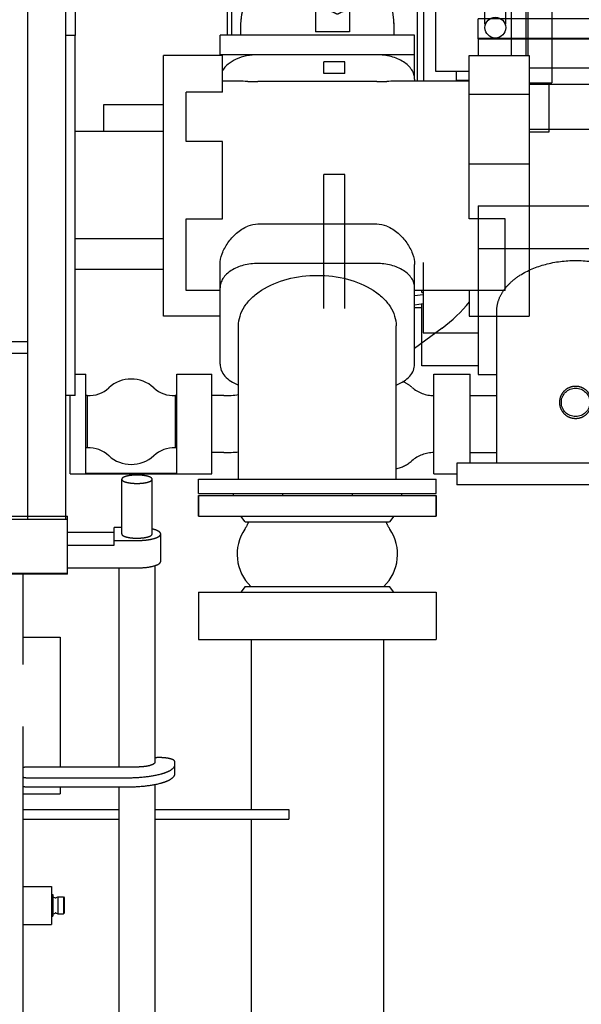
# Model space of a CAD drawing. Header units: millimetres. Extents: x 0 to 1189, y 0 to 841.
# Tile 11 of 117: x 411 to 440, y 97 to 149. Entities that reach past the tile are written whole.
import ezdxf
from ezdxf.enums import TextEntityAlignment as Align

# ---------------------------------------------------------------- set-up
doc = ezdxf.new("R2010")
doc.units = ezdxf.units.MM
doc.header["$LTSCALE"] = 65.395
doc.linetypes.add('PHANTOM', pattern=[0.8, 0.45, -0.05, 0.1, -0.05, 0.1, -0.05])
doc.layers.get('0').update_dxf_attribs({"linetype": 'CONTINUOUS'})
for name, color, linetype in [('1907_641000_07_SIMPLE1_T1_X_PBL593', 7, 'CONTINUOUS'), ('1907_641000_07_SIMPLE1_X_ABL592', 7, 'CONTINUOUS'), ('1907_842000_17_SIMPLE1_H_ABL599', 7, 'CONTINUOUS'), ('1907_842000_17_SIMPLE1_T1_H_PBL600', 7, 'CONTINUOUS'), ('1907_842000_17_SIMPLE1_T2_H_PBL625', 7, 'CONTINUOUS'), ('1947_111100_12_SIMPLE1_T1_X_PBL533', 7, 'CONTINUOUS'), ('1947_111100_12_SIMPLE1_X_ABL532', 7, 'CONTINUOUS'), ('1947_122000_06_SIMPLE1_B_ABL523', 7, 'CONTINUOUS'), ('1947_122000_06_SIMPLE1_T1_B_PBL524', 7, 'CONTINUOUS'), ('32007_060000_TLKGS_KGS_V_ABL588', 7, 'CONTINUOUS'), ('32007_061000_TLKGS_KGS_V_ABL589', 7, 'CONTINUOUS'), ('32007_633500_01_SIMPLE1_T1_X_PBL762', 7, 'CONTINUOUS'), ('32007_633500_01_SIMPLE1_X_ABL761', 7, 'CONTINUOUS'), ('32007_634900_01_SIMPLE1_T1_X_PBL765', 7, 'CONTINUOUS'), ('32007_634900_01_SIMPLE1_X_ABL764', 7, 'CONTINUOUS'), ('32007_641000_02_SIMPLE1_T1_X_PBL596', 7, 'CONTINUOUS'), ('32007_641000_02_SIMPLE1_T2_X_PBL595', 7, 'CONTINUOUS'), ('32007_641000_02_SIMPLE1_X_ABL594', 7, 'CONTINUOUS'), ('32007_641400_01_SIMPLE1_T1_X_PBL603', 7, 'CONTINUOUS'), ('32007_641400_01_SIMPLE1_X_ABL602', 7, 'CONTINUOUS'), ('32007_842000_01_SIMPLE1_T1_X_PBL598', 7, 'CONTINUOUS'), ('32007_842000_01_SIMPLE1_T2_X_PBL624', 7, 'CONTINUOUS'), ('32007_842000_01_SIMPLE1_T3_X_PBL601', 7, 'CONTINUOUS'), ('32007_842000_01_SIMPLE1_X_ABL597', 7, 'CONTINUOUS'), ('32087_000000_TLKGS_MARKETING_ABL510', 7, 'CONTINUOUS'), ('32087_030000_TLKGS_V_ABL511', 7, 'CONTINUOUS'), ('32087_100000_TLKGS_V_ABL512', 7, 'CONTINUOUS'), ('32087_111000_01_SIMPLE1_X_ABL531', 7, 'CONTINUOUS'), ('32087_151200_XX_SIMPLE1_T1_X_PBL514', 7, 'CONTINUOUS'), ('32087_151200_XX_SIMPLE1_X_ABL513', 7, 'CONTINUOUS'), ('right_6_VBL509', 7, 'CONTINUOUS')]:
    doc.layers.add(name, color=color, linetype=linetype)
doc.styles.get("Standard").update_dxf_attribs({"font": 'txt', "width": 0.6})
doc.dimstyles.new('DIMSTYLE_1', dxfattribs={"dimtxt": 3.5, "dimasz": 3.5, "dimexe": 1.8, "dimexo": 0, "dimgap": 0.875, "dimtad": 1, "dimlfac": 20, "dimdsep": 46, "dimtxsty": 'Standard', "dimblk": '_FILLED', "dimblk1": '_FILLED', "dimblk2": '_FILLED', "dimcen": 0.09, "dimadec": 0, "dimazin": 0, "dimtp": 2, "dimtm": 2, "dimtfac": 1, "dimtofl": 0, "dimtmove": 0, "dimatfit": 3, "dimldrblk": '_FILLED', "dimfxl": 1, "dimtolj": 1, "dimarcsym": 0})

# ---------------------------------------------------------------- blocks, each defined once
blk = doc.blocks.new('_FILLED')
at = {"color": 0, "linetype": 'ByBlock'}
blk.add_solid([(0, 0), (-1, 0.167), (-1, -0.167)], dxfattribs=at)
blk = doc.blocks.new('*D7')
at = {"color": 2, "linetype": 'Continuous'}
for p, q in [((452.2, 146.355), (452.2, 68.6)), ((190, 107.517), (190, 68.6)), ((190, 70.4), (321.1, 70.4)), ((452.2, 70.4), (321.1, 70.4))]:
    blk.add_line(p, q, dxfattribs=at)
at = {"color": 2, "linetype": 'Continuous', "xscale": 3.5, "yscale": 3.5, "zscale": 3.5, "rotation": 180}
blk.add_blockref('_FILLED', (190, 70.4), dxfattribs=at)
at = {"color": 2, "linetype": 'Continuous', "xscale": 3.5, "yscale": 3.5, "zscale": 3.5}
blk.add_blockref('_FILLED', (452.2, 70.4), dxfattribs=at)
at = {"color": 2, "linetype": 'Continuous', "width": 0.672619}
blk.add_text('5244', height=3.5, dxfattribs=at).set_placement((321.1, 71.275), align=Align.CENTER)
blk = doc.blocks.new('32087_151200_XX_SIMPLE1_T1_X_PBL514', base_point=(297.525, 102.61))
at = {"layer": '32087_151200_XX_SIMPLE1_T1_X_PBL514', "color": 8, "linetype": 'PHANTOM'}
for p, q in [((415.95, 121.717), (415.95, 124.6)), ((417.55, 121.717), (417.55, 124.6)), ((420, 123.75), (432.5, 123.75)), ((420, 123.75), (420, 122.65)), ((432.5, 123.75), (432.5, 122.65)), ((396.207, 122.65), (413.1, 122.65)), ((413.1, 119.65), (413.1, 122.65)), ((420, 122.65), (432.5, 122.65)), ((422.45, 122.35), (422.225, 122.65)), ((430.275, 122.65), (430.05, 122.35)), ((415.95, 122.061), (415.55, 122.061)), ((415.55, 121.132), (415.55, 122.061)), ((422.45, 122.35), (430.05, 122.35)), ((413.1, 121.821), (415.55, 121.821)), ((418, 120.275), (418, 121.717)), ((413.1, 121.132), (415.55, 121.132)), ((415.55, 121.372), (416.75, 121.372)), ((413.1, 119.93), (416.75, 119.93)), ((415.8, 119.93), (415.8, 109.439)), ((417.7, 120.051), (417.7, 109.701)), ((395.25, 119.65), (413.1, 119.65)), ((410.75, 82.15), (410.75, 119.65)), ((422.45, 118.95), (422.225, 118.65)), ((422.45, 118.95), (430.05, 118.95)), ((430.275, 118.65), (430.05, 118.95)), ((420, 118.65), (432.5, 118.65)), ((420, 118.65), (420, 116.15)), ((432.5, 118.65), (432.5, 116.15)), ((410.75, 116.275), (412.7, 116.275)), ((412.7, 116.275), (412.7, 109.439)), ((420, 116.15), (432.5, 116.15)), ((422.757, 116.15), (422.757, 107.2)), ((429.743, 116.15), (429.743, 94.95)), ((417.95, 109.935), (417.873, 109.935)), ((418.75, 109.082), (418.75, 109.715)), ((416.75, 109.439), (411, 109.439)), ((411, 108.874), (416.25, 108.874)), ((417.7, 108.522), (417.7, 96.243)), ((410.75, 108.025), (412.7, 108.025)), ((411, 108.393), (416.25, 108.393)), ((412.7, 108.393), (412.7, 108.025)), ((415.8, 108.393), (415.8, 95.981)), ((410.75, 107.2), (415.8, 107.2)), ((417.7, 107.2), (424.75, 107.2)), ((424.75, 107.2), (424.75, 106.7)), ((410.75, 106.7), (415.8, 106.7)), ((417.7, 106.7), (424.75, 106.7)), ((422.757, 106.7), (422.757, 94.95)), ((410.75, 103.15), (412.25, 103.15)), ((412.25, 103.15), (412.25, 101.15)), ((412.25, 102.725), (412.325, 102.725)), ((412.325, 102.725), (412.325, 101.575)), ((412.325, 102.605), (412.448, 102.554)), ((412.501, 102.557), (412.575, 102.6)), ((412.575, 102.6), (412.879, 102.6)), ((412.575, 102.6), (412.575, 101.7)), ((412.879, 102.6), (412.925, 102.554)), ((412.879, 102.6), (412.879, 101.7)), ((412.925, 102.554), (412.925, 101.746)), ((412.325, 101.695), (412.448, 101.746)), ((412.501, 101.743), (412.575, 101.7)), ((412.575, 101.7), (412.879, 101.7)), ((412.879, 101.7), (412.925, 101.746)), ((412.25, 101.575), (412.325, 101.575)), ((410.75, 101.15), (412.25, 101.15))]:
    blk.add_line(p, q, dxfattribs=at)
for centre, radius, start, end in [((424.375, 120.65), 2.35, 145.8517, 226.336), ((420.775, 123.092), 2, 325.8517, 338.2273), ((428.125, 120.65), 2.35, 313.664, 34.1483), ((431.725, 123.092), 2, 201.7727, 214.1483), ((412.471, 102.609), 0.06, 247.4184, 299.9743), ((412.471, 101.691), 0.06, 60.0257, 112.5816)]:
    blk.add_arc(centre, radius, start, end, dxfattribs=at)
for points, knots in [([(417.55, 124.6), (417.55, 124.635), (417.495, 124.687), (417.41, 124.727), (417.265, 124.775), (417.043, 124.811), (416.75, 124.826), (416.457, 124.811), (416.235, 124.775), (416.09, 124.727), (416.005, 124.687), (415.95, 124.635), (415.95, 124.6)], [0, 0, 0, 0, 0.060313, 0.108521, 0.169348, 0.322299, 0.5, 0.677701, 0.830652, 0.891479, 0.939687, 1, 1, 1, 1]), ([(415.95, 124.6), (415.95, 124.566), (416.005, 124.514), (416.09, 124.474), (416.235, 124.426), (416.457, 124.39), (416.75, 124.375), (417.043, 124.39), (417.265, 124.426), (417.41, 124.474), (417.495, 124.514), (417.55, 124.566), (417.55, 124.6)], [0, 0, 0, 0, 0.060313, 0.108521, 0.169348, 0.322299, 0.5, 0.677701, 0.830652, 0.891479, 0.939687, 1, 1, 1, 1]), ([(418, 121.717), (418, 121.779), (417.89, 121.869), (417.73, 121.934), (417.615, 121.966), (417.551, 121.981)], [0, 0, 0, 0, 0.347252, 0.635706, 1, 1, 1, 1]), ([(415.95, 121.717), (415.95, 121.682), (416.005, 121.63), (416.09, 121.59), (416.235, 121.542), (416.457, 121.506), (416.75, 121.491), (417.043, 121.506), (417.265, 121.542), (417.41, 121.59), (417.495, 121.63), (417.55, 121.682), (417.55, 121.717)], [0, 0, 0, 0, 0.060313, 0.108521, 0.169348, 0.322299, 0.5, 0.677701, 0.830652, 0.891479, 0.939687, 1, 1, 1, 1]), ([(416.75, 121.372), (416.91, 121.372), (417.207, 121.388), (417.555, 121.445), (417.781, 121.519), (417.914, 121.581), (418, 121.662), (418, 121.717)], [0, 0, 0, 0, 0.355401, 0.661304, 0.782959, 0.879375, 1, 1, 1, 1]), ([(416.75, 119.93), (416.91, 119.93), (417.207, 119.946), (417.555, 120.003), (417.781, 120.077), (417.914, 120.139), (418, 120.221), (418, 120.275)], [0, 0, 0, 0, 0.355401, 0.661304, 0.782959, 0.879375, 1, 1, 1, 1]), ([(416.25, 108.874), (416.569, 108.874), (417.165, 108.906), (417.859, 109.019), (418.312, 109.167), (418.579, 109.292), (418.75, 109.455), (418.75, 109.563)], [0, 0, 0, 0, 0.355401, 0.661304, 0.782959, 0.879375, 1, 1, 1, 1]), ([(417.7, 109.701), (417.7, 109.66), (417.635, 109.598), (417.534, 109.551), (417.362, 109.494), (417.098, 109.451), (416.871, 109.439), (416.75, 109.439)], [0, 0, 0, 0, 0.120625, 0.217041, 0.338696, 0.644598, 1, 1, 1, 1]), ([(417.873, 109.935), (417.857, 109.935), (417.799, 109.934), (417.742, 109.928), (417.7, 109.92)], [0, 0, 0, 0, 0.264187, 1, 1, 1, 1]), ([(418.75, 109.715), (418.75, 109.749), (418.695, 109.801), (418.61, 109.841), (418.465, 109.889), (418.243, 109.925), (418.052, 109.935), (417.95, 109.935)], [0, 0, 0, 0, 0.120625, 0.217041, 0.338696, 0.644599, 1, 1, 1, 1]), ([(411, 109.439), (410.953, 109.439), (410.868, 109.434), (410.784, 109.416), (410.75, 109.402)], [0, 0, 0, 0, 0.560527, 1, 1, 1, 1]), ([(416.25, 108.393), (416.569, 108.393), (417.165, 108.425), (417.859, 108.538), (418.312, 108.687), (418.579, 108.811), (418.75, 108.974), (418.75, 109.082)], [0, 0, 0, 0, 0.355401, 0.661304, 0.782959, 0.879375, 1, 1, 1, 1]), ([(410.75, 108.911), (410.784, 108.897), (410.868, 108.879), (410.953, 108.874), (411, 108.874)], [0, 0, 0, 0, 0.439473, 1, 1, 1, 1]), ([(410.75, 108.43), (410.784, 108.416), (410.868, 108.399), (410.953, 108.393), (411, 108.393)], [0, 0, 0, 0, 0.439473, 1, 1, 1, 1])]:
    blk.add_open_spline(points, degree=3, knots=knots, dxfattribs=at)
blk = doc.blocks.new('32087_151200_XX_SIMPLE1_X_ABL513', base_point=(297.525, 106.025))
at = {"layer": '32087_151200_XX_SIMPLE1_T1_X_PBL514'}
blk.add_blockref('32087_151200_XX_SIMPLE1_T1_X_PBL514', (297.525, 102.61), dxfattribs=at)
blk = doc.blocks.new('1947_122000_06_SIMPLE1_T1_B_PBL524', base_point=(284.875, 109.95))
at = {"layer": '1947_122000_06_SIMPLE1_T1_B_PBL524', "color": 7, "linetype": 'Continuous'}
for p, q in [((411, 122.5), (413.1, 122.5)), ((413.1, 119.6), (413.1, 122.5)), ((413.1, 119.6), (156.65, 119.6))]:
    blk.add_line(p, q, dxfattribs=at)
blk = doc.blocks.new('1947_122000_06_SIMPLE1_B_ABL523', base_point=(284.875, 109.95))
at = {"layer": '1947_122000_06_SIMPLE1_T1_B_PBL524'}
blk.add_blockref('1947_122000_06_SIMPLE1_T1_B_PBL524', (284.875, 109.95), dxfattribs=at)
blk = doc.blocks.new('1947_111100_12_SIMPLE1_T1_X_PBL533', base_point=(285.2, 169.625))
at = {"layer": '1947_111100_12_SIMPLE1_T1_X_PBL533', "color": 7, "linetype": 'Continuous'}
for p, q in [((411, 131.25), (411, 164.05)), ((159.4, 131.85), (411, 131.85)), ((159.4, 131.25), (411, 131.25)), ((411, 122.5), (411, 131.25)), ((159.4, 122.5), (411, 122.5))]:
    blk.add_line(p, q, dxfattribs=at)
blk = doc.blocks.new('1947_111100_12_SIMPLE1_X_ABL532', base_point=(285.2, 169.625))
at = {"layer": '1947_111100_12_SIMPLE1_T1_X_PBL533'}
blk.add_blockref('1947_111100_12_SIMPLE1_T1_X_PBL533', (285.2, 169.625), dxfattribs=at)
blk = doc.blocks.new('32087_111000_01_SIMPLE1_X_ABL531', base_point=(285.2, 169.625))
at = {"layer": '1947_111100_12_SIMPLE1_X_ABL532'}
blk.add_blockref('1947_111100_12_SIMPLE1_X_ABL532', (285.2, 169.625), dxfattribs=at)
blk = doc.blocks.new('32087_100000_TLKGS_V_ABL512', base_point=(297.525, 166.65))
at = {"layer": '1947_122000_06_SIMPLE1_B_ABL523'}
blk.add_blockref('1947_122000_06_SIMPLE1_B_ABL523', (284.875, 109.95), dxfattribs=at)
at = {"layer": '32087_111000_01_SIMPLE1_X_ABL531'}
blk.add_blockref('32087_111000_01_SIMPLE1_X_ABL531', (285.2, 169.625), dxfattribs=at)
at = {"layer": '32087_151200_XX_SIMPLE1_X_ABL513'}
blk.add_blockref('32087_151200_XX_SIMPLE1_X_ABL513', (297.525, 106.025), dxfattribs=at)
blk = doc.blocks.new('32087_030000_TLKGS_V_ABL511', base_point=(315.806, 189.925))
at = {"layer": '32087_100000_TLKGS_V_ABL512'}
blk.add_blockref('32087_100000_TLKGS_V_ABL512', (297.525, 166.65), dxfattribs=at)
blk = doc.blocks.new('32007_641000_02_SIMPLE1_T2_X_PBL595', base_point=(426.25, 123.2))
at = {"layer": '32007_641000_02_SIMPLE1_T2_X_PBL595', "color": 7, "linetype": 'Continuous'}
for p, q in [((420, 123.75), (432.5, 123.75)), ((420, 122.65), (420, 123.75)), ((432.5, 122.65), (432.5, 123.75)), ((420, 122.65), (432.5, 122.65))]:
    blk.add_line(p, q, dxfattribs=at)
blk = doc.blocks.new('32007_641000_02_SIMPLE1_T1_X_PBL596', base_point=(425.45, 135.356))
at = {"layer": '32007_641000_02_SIMPLE1_T1_X_PBL596', "color": 7, "linetype": 'Continuous'}
for p, q in [((421.25, 146.925), (418.15, 146.925)), ((418.15, 133.197), (418.15, 146.925)), ((421.25, 144.995), (421.25, 146.925)), ((429.375, 146.961), (423.125, 146.961)), ((434.25, 146.926), (437.4, 146.926)), ((434.25, 145.266), (434.25, 146.926)), ((437.4, 146.926), (437.4, 133.196)), ((422.053, 145.572), (421.25, 145.572)), ((429.375, 145.548), (423.125, 145.548)), ((434.25, 145.572), (430.447, 145.572)), ((431.375, 145.676), (431.375, 145.572)), ((434.25, 141.258), (434.25, 145.266)), ((421.25, 144.995), (419.35, 144.995)), ((419.35, 142.391), (419.35, 144.995)), ((434.25, 144.889), (437.4, 144.889)), ((418.15, 142.926), (413.5, 142.926)), ((421.25, 142.391), (419.35, 142.391)), ((421.25, 138.322), (421.25, 142.391)), ((434.25, 138.322), (434.25, 141.258)), ((434.25, 141.212), (437.4, 141.212)), ((419.35, 138.322), (421.25, 138.322)), ((419.35, 134.55), (419.35, 138.322)), ((429.375, 138.032), (423.125, 138.032)), ((436.15, 138.322), (434.25, 138.322)), ((436.15, 134.55), (436.15, 138.322)), ((418.15, 137.262), (413.5, 137.262)), ((421.125, 130.665), (421.125, 135.909)), ((429.375, 135.968), (423.125, 135.968)), ((431.375, 130.665), (431.375, 135.909)), ((418.15, 135.65), (413.5, 135.65)), ((421.125, 134.55), (419.35, 134.55)), ((436.15, 134.55), (431.375, 134.55)), ((434.25, 134.55), (434.25, 133.196)), ((421.125, 133.197), (418.15, 133.197)), ((434.25, 133.196), (437.4, 133.196)), ((422.1, 124.6), (422.1, 132.674)), ((430.4, 124.6), (430.4, 132.674)), ((422.096, 129.563), (422.098, 129.562)), ((430.402, 129.562), (430.404, 129.563)), ((420, 124.6), (432.5, 124.6)), ((420, 123.85), (420, 124.6)), ((432.5, 123.85), (432.5, 124.6)), ((420, 123.85), (432.5, 123.85)), ((421.815, 123.85), (421.815, 123.75)), ((424.413, 123.85), (424.413, 123.75)), ((428.087, 123.85), (428.087, 123.75)), ((430.685, 123.85), (430.685, 123.75))]:
    blk.add_line(p, q, dxfattribs=at)
for centre, major_axis, ratio, start_param, end_param in [((423.125, 145.795), (2, 0), 0.123249, -1.843299, -1.570796), ((429.375, 145.795), (2, 0), 0.123249, -1.570796, -1.298293), ((423.125, 135.214), (0, 2.818), 0.709807, 0, 0.272503), ((429.375, 135.214), (0, 2.818), 0.709807, -0.272503, 0)]:
    blk.add_ellipse(centre, major_axis=major_axis, ratio=ratio, start_param=start_param, end_param=end_param, dxfattribs=at)
for points, knots in [([(423.125, 146.961), (422.923, 146.961), (422.527, 146.922), (421.848, 146.715), (421.399, 146.389), (421.243, 146.111)], [0, 0, 0, 0, 0.283622, 0.552223, 1, 1, 1, 1]), ([(431.375, 145.676), (431.375, 145.76), (431.348, 145.935), (431.182, 146.275), (430.778, 146.637), (430.127, 146.9), (429.632, 146.961), (429.375, 146.961)], [0, 0, 0, 0, 0.097598, 0.200175, 0.431578, 0.703204, 1, 1, 1, 1]), ([(422.587, 145.557), (422.539, 145.559), (422.361, 145.566), (422.183, 145.572), (422.053, 145.572)], [0, 0, 0, 0, 0.267565, 1, 1, 1, 1]), ([(430.447, 145.572), (430.406, 145.572), (430.228, 145.569), (430.05, 145.562), (429.913, 145.557)], [0, 0, 0, 0, 0.231949, 1, 1, 1, 1]), ([(421.125, 135.909), (421.125, 136.103), (421.219, 136.512), (421.527, 137.076), (421.978, 137.586), (422.372, 137.843), (422.587, 137.928)], [0, 0, 0, 0, 0.222607, 0.471601, 0.733859, 1, 1, 1, 1]), ([(429.913, 137.928), (430.128, 137.843), (430.522, 137.586), (430.973, 137.076), (431.281, 136.512), (431.375, 136.103), (431.375, 135.909)], [0, 0, 0, 0, 0.266141, 0.528399, 0.777393, 1, 1, 1, 1]), ([(423.125, 135.968), (422.868, 135.968), (422.373, 135.908), (421.722, 135.645), (421.318, 135.283), (421.152, 134.942), (421.125, 134.767), (421.125, 134.683)], [0, 0, 0, 0, 0.296796, 0.568422, 0.799825, 0.902402, 1, 1, 1, 1]), ([(431.375, 134.683), (431.375, 134.767), (431.348, 134.942), (431.182, 135.283), (430.778, 135.645), (430.127, 135.908), (429.632, 135.968), (429.375, 135.968)], [0, 0, 0, 0, 0.097598, 0.200175, 0.431578, 0.703204, 1, 1, 1, 1]), ([(422.1, 132.674), (422.1, 132.85), (422.157, 133.212), (422.404, 133.722), (422.798, 134.185), (423.521, 134.741), (424.69, 135.217), (425.716, 135.342), (426.25, 135.342)], [0, 0, 0, 0, 0.097471, 0.199912, 0.310956, 0.432322, 0.703593, 1, 1, 1, 1]), ([(426.25, 135.342), (426.784, 135.342), (427.81, 135.217), (428.979, 134.741), (429.702, 134.185), (430.096, 133.722), (430.343, 133.212), (430.4, 132.85), (430.4, 132.674)], [0, 0, 0, 0, 0.296407, 0.567678, 0.689044, 0.800088, 0.902529, 1, 1, 1, 1]), ([(421.125, 130.665), (421.125, 130.554), (421.174, 130.32), (421.381, 130.008), (421.697, 129.745), (421.956, 129.617), (422.096, 129.563)], [0, 0, 0, 0, 0.214949, 0.447874, 0.709147, 1, 1, 1, 1]), ([(430.404, 129.563), (430.544, 129.617), (430.803, 129.745), (431.119, 130.008), (431.326, 130.32), (431.375, 130.554), (431.375, 130.665)], [0, 0, 0, 0, 0.290853, 0.552126, 0.785051, 1, 1, 1, 1])]:
    blk.add_open_spline(points, degree=3, knots=knots, dxfattribs=at)
blk = doc.blocks.new('32007_641000_02_SIMPLE1_X_ABL594', base_point=(426.25, 123.2))
at = {"layer": '32007_641000_02_SIMPLE1_T1_X_PBL596'}
blk.add_blockref('32007_641000_02_SIMPLE1_T1_X_PBL596', (425.45, 135.356), dxfattribs=at)
at = {"layer": '32007_641000_02_SIMPLE1_T2_X_PBL595'}
blk.add_blockref('32007_641000_02_SIMPLE1_T2_X_PBL595', (426.25, 123.2), dxfattribs=at)
blk = doc.blocks.new('32007_842000_01_SIMPLE1_T1_X_PBL598', base_point=(425.913, 139.411))
at = {"layer": '32007_842000_01_SIMPLE1_T1_X_PBL598', "color": 7, "linetype": 'Continuous'}
for p, q in [((434.016, 152.392), (435.75, 153.806)), ((435.75, 153.942), (437.25, 153.942)), ((435.75, 153.942), (435.75, 152.392)), ((437.25, 153.942), (437.25, 152.392)), ((415.999, 152.442), (415, 151.25)), ((415.999, 152.442), (417, 152.442)), ((422.839, 152.442), (424.645, 152.442)), ((425.595, 152.442), (426.25, 152.442)), ((431.5, 152.442), (426.8, 152.442)), ((426.8, 152.442), (426.8, 152.404)), ((431.5, 152.442), (431.5, 145.572)), ((437.35, 152.392), (431.5, 152.392)), ((433.927, 152.329), (435.023, 152.329)), ((433.927, 152.329), (433.927, 151.092)), ((435.023, 152.329), (435.023, 151.092)), ((437.35, 152.442), (438.6, 152.442)), ((437.35, 152.442), (437.35, 151.392)), ((438.6, 152.442), (438.6, 145.492)), ((433.1, 151.492), (433.927, 151.492)), ((433.1, 151.092), (433.1, 151.492)), ((433.71, 151.092), (433.71, 151.492)), ((435.023, 151.492), (435.75, 151.492)), ((435.24, 151.092), (435.24, 151.492)), ((435.75, 151.092), (435.75, 151.492)), ((413.5, 151.25), (415, 151.25)), ((431.85, 151.092), (437.35, 151.092)), ((431.85, 145.572), (431.85, 151.092)), ((432.475, 151.092), (432.475, 146.092)), ((436.475, 146.926), (436.475, 151.092)), ((437.225, 151.092), (437.225, 146.926)), ((437.35, 146.926), (437.35, 151.092)), ((421.5, 149.654), (421.5, 147.994)), ((421.75, 147.994), (421.75, 149.654)), ((435.077, 148.582), (435.077, 149.832)), ((435.077, 149.832), (436.172, 149.832)), ((436.172, 148.582), (436.172, 149.832)), ((422.2, 148.392), (422.2, 147.994)), ((430.3, 147.994), (430.3, 148.392)), ((435.112, 148.582), (435.077, 148.582)), ((436.138, 148.582), (436.172, 148.582)), ((431.375, 147.994), (421.125, 147.994)), ((421.125, 146.925), (421.125, 147.994)), ((431.375, 145.675), (431.375, 147.994)), ((431.375, 146.959), (421.125, 146.959)), ((432.475, 146.092), (434.25, 146.092)), ((433.562, 146.092), (433.562, 145.617)), ((433.562, 145.617), (434.25, 145.617)), ((433.725, 145.617), (433.725, 145.572)), ((437.4, 145.492), (438.6, 145.492)), ((415, 144.343), (418.15, 144.343)), ((415, 142.926), (415, 144.343)), ((413.5, 130.13), (414.05, 130.13)), ((414.05, 124.897), (414.05, 130.13)), ((418.85, 130.13), (420.7, 130.13)), ((418.85, 124.897), (418.85, 130.13)), ((420.7, 124.88), (420.7, 130.13)), ((413.225, 124.88), (413.225, 129.021)), ((414.135, 129.005), (414.05, 129.005)), ((414.135, 129.005), (414.135, 126.255)), ((418.85, 129.005), (418.765, 129.005)), ((418.765, 129.005), (418.765, 126.255)), ((414.135, 126.255), (414.05, 126.255)), ((418.85, 126.255), (418.765, 126.255)), ((413.225, 124.88), (420.7, 124.88)), ((418.85, 124.897), (414.05, 124.897))]:
    blk.add_line(p, q, dxfattribs=at)
blk.add_circle((435.625, 148.392), 0.547, dxfattribs=at)
for centre, radius, start, end in [((426.25, 148.392), 4.05, 113.3811, 150.4205), ((426.25, 148.392), 4.05, 113.375, 150.3464), ((426.251, 148.383), 4.059, 90.0107, 99.3099), ((426.25, 148.388), 4.054, 97.2677, 99.3146), ((426.25, 148.387), 4.055, 90.0069, 97.2674), ((426.25, 148.392), 4.05, 0.004, 89.9998), ((426.25, 148.392), 4.05, 82.1949, 90), ((426.251, 148.394), 4.048, 76.8609, 82.1987), ((426.248, 148.385), 4.058, 69.473, 73.3679), ((426.251, 148.395), 4.047, 66.5121, 69.4724), ((426.25, 148.392), 4.05, 61.0501, 66.5076), ((426.249, 148.39), 4.052, 54.1719, 59.379), ((426.248, 148.389), 4.053, 48.8557, 52.4942), ((426.275, 148.387), 4.075, 158.6102, 177.2329), ((426.258, 148.392), 4.058, 177.2968, 182.7031), ((426.244, 148.392), 4.056, 0.0012, 3.6878), ((416.45, 128.13), 1.75, 47.3571, 132.6429), ((414.204, 130.568), 1.565, 267.4616, 312.6429), ((418.696, 130.568), 1.565, 227.3571, 272.5384), ((414.204, 124.691), 1.565, 47.3571, 92.5384), ((418.696, 124.691), 1.565, 87.4616, 132.6429), ((416.45, 127.13), 1.75, 227.3571, 312.6429)]:
    blk.add_arc(centre, radius, start, end, dxfattribs=at)
blk.add_open_spline([(422.48, 149.872), (422.297, 149.404), (422.2, 148.894), (422.2, 148.392)], degree=3, dxfattribs=at)
blk = doc.blocks.new('32007_842000_01_SIMPLE1_T3_X_PBL601', base_point=(427.481, 129.974))
at = {"layer": '32007_842000_01_SIMPLE1_T3_X_PBL601', "color": 7, "linetype": 'Continuous'}
for p, q in [((432.824, 132.564), (431.375, 131.497)), ((421.33, 129.005), (420.7, 129.005)), ((421.33, 126.005), (420.7, 126.005))]:
    blk.add_line(p, q, dxfattribs=at)
for centre, radius, start, end in [((428.234, 138.785), 7.731, 306.4207, 321.2294), ((421.33, 133.923), 4.919, 270.0051, 279.026), ((421.33, 133.923), 7.918, 270.0014, 275.5902)]:
    blk.add_arc(centre, radius, start, end, dxfattribs=at)
blk = doc.blocks.new('32007_842000_01_SIMPLE1_T2_X_PBL624', base_point=(437.85, 148.3918))
at = {"layer": '32007_842000_01_SIMPLE1_T2_X_PBL624', "color": 7, "linetype": 'Continuous'}
for p, q in [((438.45, 153.8918), (437.25, 153.8918)), ((438.45, 153.8918), (438.45, 152.4418)), ((438.45, 145.4918), (438.45, 142.8918)), ((438.45, 142.8918), (437.4, 142.8918))]:
    blk.add_line(p, q, dxfattribs=at)
blk = doc.blocks.new('32007_842000_01_SIMPLE1_X_ABL597', base_point=(425.913, 139.411))
at = {"layer": '32007_842000_01_SIMPLE1_T1_X_PBL598'}
blk.add_blockref('32007_842000_01_SIMPLE1_T1_X_PBL598', (425.913, 139.411), dxfattribs=at)
at = {"layer": '32007_842000_01_SIMPLE1_T2_X_PBL624'}
blk.add_blockref('32007_842000_01_SIMPLE1_T2_X_PBL624', (437.85, 148.392), dxfattribs=at)
at = {"layer": '32007_842000_01_SIMPLE1_T3_X_PBL601'}
blk.add_blockref('32007_842000_01_SIMPLE1_T3_X_PBL601', (427.481, 129.974), dxfattribs=at)
blk = doc.blocks.new('32007_641400_01_SIMPLE1_T1_X_PBL603', base_point=(413.25, 138.496))
at = {"layer": '32007_641400_01_SIMPLE1_T1_X_PBL603', "color": 7, "linetype": 'Continuous'}
for p, q in [((413.5, 147.971), (413, 147.971)), ((413.5, 129.021), (413.5, 147.971)), ((413.5, 129.021), (413, 129.021))]:
    blk.add_line(p, q, dxfattribs=at)
blk = doc.blocks.new('32007_641400_01_SIMPLE1_X_ABL602', base_point=(413.25, 138.496))
at = {"layer": '32007_641400_01_SIMPLE1_T1_X_PBL603'}
blk.add_blockref('32007_641400_01_SIMPLE1_T1_X_PBL603', (413.25, 138.496), dxfattribs=at)
blk = doc.blocks.new('32007_633500_01_SIMPLE1_T1_X_PBL762', base_point=(413, 151.125))
at = {"layer": '32007_633500_01_SIMPLE1_T1_X_PBL762', "color": 7, "linetype": 'Continuous'}
blk.add_line((413, 122.5), (413, 159.875), dxfattribs=at)
blk = doc.blocks.new('32007_633500_01_SIMPLE1_X_ABL761', base_point=(413, 151.125))
at = {"layer": '32007_633500_01_SIMPLE1_T1_X_PBL762'}
blk.add_blockref('32007_633500_01_SIMPLE1_T1_X_PBL762', (413, 151.125), dxfattribs=at)
blk = doc.blocks.new('32007_634900_01_SIMPLE1_T1_X_PBL765', base_point=(413.5, 149.626))
at = {"layer": '32007_634900_01_SIMPLE1_T1_X_PBL765', "color": 7, "linetype": 'Continuous'}
blk.add_line((413.5, 151.282), (413.5, 147.971), dxfattribs=at)
blk = doc.blocks.new('32007_634900_01_SIMPLE1_X_ABL764', base_point=(413.5, 149.626))
at = {"layer": '32007_634900_01_SIMPLE1_T1_X_PBL765'}
blk.add_blockref('32007_634900_01_SIMPLE1_T1_X_PBL765', (413.5, 149.626), dxfattribs=at)
blk = doc.blocks.new('32007_061000_TLKGS_KGS_V_ABL589', base_point=(416.8, 183.875))
at = {"layer": '32007_633500_01_SIMPLE1_X_ABL761'}
blk.add_blockref('32007_633500_01_SIMPLE1_X_ABL761', (413, 151.125), dxfattribs=at)
at = {"layer": '32007_634900_01_SIMPLE1_X_ABL764'}
blk.add_blockref('32007_634900_01_SIMPLE1_X_ABL764', (413.5, 149.626), dxfattribs=at)
at = {"layer": '32007_641000_02_SIMPLE1_X_ABL594'}
blk.add_blockref('32007_641000_02_SIMPLE1_X_ABL594', (426.25, 123.2), dxfattribs=at)
at = {"layer": '32007_641400_01_SIMPLE1_X_ABL602'}
blk.add_blockref('32007_641400_01_SIMPLE1_X_ABL602', (413.25, 138.496), dxfattribs=at)
at = {"layer": '32007_842000_01_SIMPLE1_X_ABL597'}
blk.add_blockref('32007_842000_01_SIMPLE1_X_ABL597', (425.913, 139.411), dxfattribs=at)
blk = doc.blocks.new('32007_060000_TLKGS_KGS_V_ABL588', base_point=(438.788, 206.86))
at = {"layer": '32007_061000_TLKGS_KGS_V_ABL589'}
blk.add_blockref('32007_061000_TLKGS_KGS_V_ABL589', (416.8, 183.875), dxfattribs=at)
blk = doc.blocks.new('32087_000000_TLKGS_MARKETING_ABL510', base_point=(314.988, 189.925))
at = {"layer": '32007_060000_TLKGS_KGS_V_ABL588'}
blk.add_blockref('32007_060000_TLKGS_KGS_V_ABL588', (438.788, 206.86), dxfattribs=at)
at = {"layer": '32087_030000_TLKGS_V_ABL511'}
blk.add_blockref('32087_030000_TLKGS_V_ABL511', (315.806, 189.925), dxfattribs=at)
blk = doc.blocks.new('1907_641000_07_SIMPLE1_T1_X_PBL593', base_point=(439.425, 136.055))
at = {"layer": '1907_641000_07_SIMPLE1_T1_X_PBL593', "color": 8, "linetype": 'PHANTOM'}
for p, q in [((434.725, 147.81), (444.975, 147.81)), ((434.725, 147.81), (434.725, 146.926)), ((444.975, 147.81), (444.975, 143.044)), ((427.7, 146.595), (426.6, 146.595)), ((426.6, 145.983), (426.6, 146.595)), ((427.7, 145.983), (427.7, 146.595)), ((427.7, 145.983), (426.6, 145.983)), ((437.4, 146.278), (444.975, 146.278)), ((437.4, 145.411), (444.975, 145.411)), ((447.875, 144.667), (451, 144.667)), ((447.875, 144.667), (447.875, 136.024)), ((451, 134.02), (451, 144.667)), ((444.975, 143.291), (447.875, 143.291)), ((444.975, 143.28), (447.875, 143.28)), ((447.875, 143.656), (451, 143.656)), ((437.4, 143.044), (444.975, 143.044)), ((447.875, 142.651), (451, 142.651)), ((452.25, 133.302), (452.25, 142.303)), ((427.7, 140.648), (426.6, 140.648)), ((426.6, 133.595), (426.6, 140.648)), ((427.7, 133.595), (427.7, 140.648)), ((451.003, 140.981), (452.075, 138.447)), ((451.003, 138.376), (451.003, 140.981)), ((451.003, 140.521), (452.075, 137.987)), ((434.725, 139.001), (444.975, 139.001)), ((434.725, 139.001), (434.725, 130.127)), ((444.975, 139.001), (444.975, 130.127)), ((447.875, 138.928), (451, 138.928)), ((447.875, 138.845), (451, 138.845)), ((452.075, 138.447), (452.075, 137.983)), ((444.975, 137.316), (447.875, 137.316)), ((434.725, 136.749), (444.975, 136.749)), ((431.825, 136.024), (431.825, 132.314)), ((447.875, 136.024), (451, 136.024)), ((431.75, 134.43), (431.75, 134.55)), ((431.75, 134.43), (431.825, 134.43)), ((431.375, 134.278), (431.825, 134.339)), ((431.375, 133.796), (431.825, 133.857)), ((431.75, 130.57), (431.75, 133.847)), ((447.875, 134.02), (451, 134.02)), ((447.875, 134.02), (447.875, 132.584)), ((431.75, 133.635), (431.375, 133.635)), ((435.7, 125.45), (435.7, 133.457)), ((444, 129.494), (444, 133.457)), ((431.825, 132.314), (434.725, 132.314)), ((444.975, 132.314), (451, 132.314)), ((447.875, 132.584), (451, 132.584)), ((447.875, 132.314), (447.875, 130.938)), ((451, 130.938), (451, 132.584)), ((447.875, 131.145), (451, 131.145)), ((447.875, 130.938), (451, 130.938)), ((434.725, 130.57), (431.75, 130.57)), ((434.725, 130.127), (435.7, 130.127)), ((444, 130.127), (444.975, 130.127)), ((445.35, 129.4), (444, 129.494)), ((445.35, 129.4), (445.35, 127.9)), ((445.35, 127.9), (444, 127.806)), ((444, 125.45), (444, 127.806)), ((446.1, 125.45), (433.6, 125.45)), ((433.6, 125.45), (433.6, 124.3)), ((446.1, 125.45), (446.1, 124.3)), ((446.1, 124.3), (433.6, 124.3))]:
    blk.add_line(p, q, dxfattribs=at)
blk.add_circle((439.85, 128.65), 0.75, dxfattribs=at)
blk.add_arc((451.466, 137.42), 0.829, 42.7462, 42.9311, dxfattribs=at)
for points, knots in [([(451, 143.106), (451.161, 143.106), (451.47, 143.069), (451.877, 142.903), (452.17, 142.645), (452.25, 142.41), (452.25, 142.303)], [0, 0, 0, 0, 0.297416, 0.56961, 0.801496, 1, 1, 1, 1]), ([(452.073, 137.985), (451.951, 138.116), (451.6, 138.316), (451.211, 138.376), (451.003, 138.376)], [0, 0, 0, 0, 0.462718, 1, 1, 1, 1]), ([(435.7, 133.457), (435.7, 133.632), (435.757, 133.994), (436.004, 134.504), (436.398, 134.968), (437.121, 135.524), (438.29, 136), (439.316, 136.124), (439.85, 136.124)], [0, 0, 0, 0, 0.09747, 0.199912, 0.310955, 0.432321, 0.703592, 1, 1, 1, 1]), ([(439.85, 136.124), (440.384, 136.124), (441.41, 136), (442.579, 135.524), (443.302, 134.968), (443.696, 134.504), (443.943, 133.994), (444, 133.632), (444, 133.457)], [0, 0, 0, 0, 0.296408, 0.567679, 0.689045, 0.800088, 0.90253, 1, 1, 1, 1]), ([(451, 134.105), (451.161, 134.105), (451.47, 134.068), (451.877, 133.902), (452.17, 133.644), (452.25, 133.409), (452.25, 133.302)], [0, 0, 0, 0, 0.297416, 0.56961, 0.801496, 1, 1, 1, 1]), ([(452.25, 133.302), (452.25, 133.195), (452.17, 132.96), (451.877, 132.702), (451.47, 132.536), (451.161, 132.498), (451, 132.498)], [0, 0, 0, 0, 0.198504, 0.43039, 0.702584, 1, 1, 1, 1]), ([(439.85, 129.494), (439.74, 129.494), (439.517, 129.451), (439.234, 129.264), (439.044, 128.983), (438.977, 128.65), (439.044, 128.317), (439.234, 128.036), (439.517, 127.849), (439.74, 127.806), (439.85, 127.806)], [0, 0, 0, 0, 0.125229, 0.250029, 0.374805, 0.499999, 0.625193, 0.74997, 0.874771, 1, 1, 1, 1]), ([(439.85, 127.806), (439.96, 127.806), (440.183, 127.849), (440.466, 128.036), (440.656, 128.317), (440.723, 128.65), (440.656, 128.983), (440.466, 129.264), (440.183, 129.451), (439.96, 129.494), (439.85, 129.494)], [0, 0, 0, 0, 0.125229, 0.250029, 0.374806, 0.499999, 0.625193, 0.74997, 0.874771, 1, 1, 1, 1]), ([(444, 129.494), (443.999, 129.494), (444, 129.486), (443.995, 129.477), (443.993, 129.455), (443.987, 129.428), (443.98, 129.393), (443.969, 129.332), (443.955, 129.241), (443.938, 129.115), (443.924, 128.971), (443.914, 128.814), (443.911, 128.65), (443.914, 128.486), (443.924, 128.329), (443.938, 128.185), (443.955, 128.059), (443.969, 127.968), (443.98, 127.907), (443.987, 127.872), (443.993, 127.845), (443.995, 127.823), (444, 127.814), (443.999, 127.805), (444, 127.806)], [0, 0, 0, 0, 0.002436, 0.009717, 0.021757, 0.03842, 0.059522, 0.084841, 0.147064, 0.222694, 0.308925, 0.402552, 0.5, 0.597448, 0.691075, 0.777306, 0.852936, 0.915159, 0.940478, 0.96158, 0.978243, 0.990283, 0.997564, 1, 1, 1, 1])]:
    blk.add_open_spline(points, degree=3, knots=knots, dxfattribs=at)
blk = doc.blocks.new('1907_641000_07_SIMPLE1_X_ABL592', base_point=(439.425, 136.055))
at = {"layer": '1907_641000_07_SIMPLE1_T1_X_PBL593'}
blk.add_blockref('1907_641000_07_SIMPLE1_T1_X_PBL593', (439.425, 136.055), dxfattribs=at)
blk = doc.blocks.new('1907_842000_17_SIMPLE1_T1_H_PBL600', base_point=(439.175, 148.793))
at = {"layer": '1907_842000_17_SIMPLE1_T1_H_PBL600', "color": 8, "linetype": 'PHANTOM'}
for p, q in [((427.05, 168.659), (427.05, 172.707)), ((427.05, 172.041), (427.05, 172.707)), ((427.55, 168.272), (427.55, 172.707)), ((427.55, 172.041), (427.55, 172.707)), ((431.675, 157.355), (432.475, 157.355)), ((431.675, 155.055), (431.675, 157.355)), ((432.475, 155.055), (432.475, 157.355)), ((436.712, 157.427), (434.587, 157.427)), ((434.587, 156.377), (434.587, 157.427)), ((436.712, 156.377), (436.712, 157.427)), ((444.675, 157.352), (445.475, 157.352)), ((444.675, 155.053), (444.675, 157.352)), ((445.475, 155.053), (445.475, 157.352)), ((431.675, 157.153), (431.3, 157.153)), ((431.675, 157.153), (431.3, 157.153)), ((434.587, 157.153), (432.475, 157.153)), ((434.587, 157.153), (432.475, 157.153)), ((444.675, 157.153), (436.712, 157.153)), ((444.675, 157.153), (436.712, 157.153)), ((449.225, 157.153), (445.475, 157.153)), ((448.225, 157.153), (445.475, 157.153)), ((448.975, 150.695), (448.975, 156.903)), ((449.475, 150.695), (449.475, 156.903)), ((431.675, 156.653), (431.3, 156.653)), ((431.675, 156.653), (431.3, 156.653)), ((434.587, 156.653), (432.475, 156.653)), ((434.587, 156.653), (432.475, 156.653)), ((436.712, 156.377), (434.587, 156.377)), ((444.675, 156.653), (436.712, 156.653)), ((444.675, 156.653), (436.712, 156.653)), ((448.225, 156.653), (445.475, 156.653)), ((448.975, 156.653), (445.475, 156.653)), ((431.675, 155.755), (431.345, 155.755)), ((431.675, 155.755), (431.345, 155.755)), ((444.675, 155.755), (432.475, 155.755)), ((444.675, 155.755), (432.475, 155.755)), ((448.075, 155.755), (445.475, 155.755)), ((447.075, 155.755), (445.475, 155.755)), ((426.873, 155.033), (426.883, 155.45)), ((426.873, 155.033), (426.883, 155.45)), ((428.514, 155.45), (427.093, 151.294)), ((427.373, 155.022), (427.383, 155.45)), ((427.373, 155.022), (427.383, 155.45)), ((429.008, 155.35), (427.566, 151.133)), ((430.416, 155.341), (429.662, 154.503)), ((431.675, 155.255), (431.345, 155.255)), ((431.675, 155.255), (431.345, 155.255)), ((444.675, 155.255), (432.475, 155.255)), ((444.675, 155.255), (432.475, 155.255)), ((447.825, 155.255), (445.475, 155.255)), ((447.075, 155.255), (445.475, 155.255)), ((447.825, 153.192), (447.825, 155.505)), ((448.325, 153.192), (448.325, 155.505)), ((430.788, 155.007), (430.034, 154.169)), ((431.675, 155.055), (432.475, 155.055)), ((444.675, 155.053), (445.475, 155.053)), ((449.475, 154.805), (450.85, 154.805)), ((450.85, 154.805), (450.85, 153.255)), ((429.105, 154.255), (428.634, 154.255)), ((448.325, 153.833), (448.975, 154.363)), ((429.105, 153.755), (428.463, 153.755)), ((428.6, 153.305), (439.85, 153.305)), ((428.6, 153.305), (428.6, 151.205)), ((435.1, 153.305), (435.1, 151.492)), ((435.35, 151.492), (435.35, 153.305)), ((445.1, 153.305), (440.4, 153.305)), ((440.4, 153.305), (440.4, 153.268)), ((445.1, 153.305), (445.1, 146.205)), ((447.825, 153.255), (445.1, 153.255)), ((447.527, 153.192), (448.623, 153.192)), ((447.527, 153.192), (447.527, 151.955)), ((447.616, 153.255), (447.825, 153.425)), ((448.975, 153.255), (448.325, 153.255)), ((448.623, 153.192), (448.623, 151.955)), ((450.95, 153.255), (449.475, 153.255)), ((450.95, 153.305), (452.2, 153.305)), ((450.95, 153.305), (450.95, 152.255)), ((452.2, 153.305), (452.2, 146.355)), ((446.7, 152.355), (447.527, 152.355)), ((446.7, 151.955), (446.7, 152.355)), ((447.31, 151.955), (447.31, 152.355)), ((448.623, 152.355), (448.975, 152.355)), ((448.84, 151.955), (448.84, 152.355)), ((448.975, 151.955), (445.45, 151.955)), ((445.45, 144.255), (445.45, 151.955)), ((446.075, 151.955), (446.075, 146.955)), ((450.95, 151.955), (449.475, 151.955)), ((450.075, 146.955), (450.075, 151.955)), ((450.95, 144.667), (450.95, 151.955)), ((427.05, 151.028), (427.05, 150.152)), ((427.55, 151.028), (427.55, 150.152)), ((448.678, 150.695), (449.772, 150.695)), ((448.678, 149.445), (448.678, 150.695)), ((449.772, 149.445), (449.772, 150.695)), ((426.775, 149.855), (426.775, 149.269)), ((427.825, 149.855), (427.825, 149.269)), ((448.712, 149.445), (448.678, 149.445)), ((449.738, 149.445), (449.772, 149.445)), ((426.893, 149.269), (426.15, 149.269)), ((426.15, 149.269), (426.15, 148.169)), ((427.95, 149.269), (427.707, 149.269)), ((427.95, 149.269), (427.95, 148.169)), ((443.9, 148.857), (443.9, 149.255)), ((444.975, 148.857), (434.725, 148.857)), ((434.725, 147.81), (434.725, 148.857)), ((444.975, 147.81), (444.975, 148.857)), ((427.95, 148.169), (426.15, 148.169)), ((444.975, 147.823), (434.725, 147.823)), ((446.075, 146.955), (450.075, 146.955)), ((447.163, 146.955), (447.163, 146.48)), ((448.988, 146.955), (448.988, 146.48)), ((447.163, 146.48), (448.988, 146.48)), ((447.325, 146.48), (447.325, 144.53)), ((448.825, 146.48), (448.825, 144.667)), ((450.95, 146.355), (452.2, 146.355)), ((445.1, 146.205), (444.975, 146.205)), ((445.45, 145.855), (444.975, 145.855)), ((445.45, 146.255), (445.1, 146.255)), ((447.379, 144.255), (445.45, 144.255)), ((446.575, 143.291), (446.575, 144.255)), ((445.016, 130.644), (445.704, 132.314)), ((432.39, 130.13), (434.3, 130.13)), ((432.39, 124.88), (432.39, 130.13)), ((434.3, 125.45), (434.3, 130.13)), ((434.3, 129.005), (435.7, 129.005)), ((434.3, 126.005), (435.7, 126.005)), ((432.39, 124.88), (433.6, 124.88))]:
    blk.add_line(p, q, dxfattribs=at)
blk.add_circle((449.225, 149.255), 0.547, dxfattribs=at)
for centre, radius, start, end in [((449.225, 156.903), 0.25, 0, 180), ((431.345, 154.505), 1.25, 90, 91.8822), ((448.075, 155.505), 0.25, 0, 180), ((431.345, 154.505), 1.25, 131.3824, 138.0128), ((431.345, 154.505), 0.75, 90, 138.0128), ((428.123, 155.005), 1.25, 178.7061, 261.5758), ((428.123, 155.005), 0.75, 178.7061, 268.7063), ((429.105, 155.005), 0.75, 270, 318.0128), ((429.105, 155.005), 1.25, 270, 318.0128), ((439.85, 149.255), 4.05, 96.727, 152.9822), ((439.85, 149.251), 4.055, 90.0055, 96.7257), ((439.85, 149.255), 4.05, 82.1949, 90), ((439.85, 149.255), 4.05, 0.0063, 90), ((439.85, 149.257), 4.048, 79.3069, 82.1986), ((439.848, 149.248), 4.057, 71.8072, 75.9153), ((439.85, 149.255), 4.05, 62.9697, 69.3338), ((439.848, 149.252), 4.053, 56.709, 62.0773), ((439.847, 149.251), 4.055, 49.6813, 55.0908), ((439.846, 149.25), 4.056, 49.1038, 49.6814), ((439.85, 149.254), 4.051, 48.8602, 49.1038), ((439.852, 149.256), 4.048, 44.6192, 48.8611), ((439.856, 149.255), 4.044, 0.008, 2.1522), ((448.075, 144.53), 0.75, 180, 254.4738), ((438.099, 133.494), 7.481, 336.8694, 337.6049), ((430.075, 128.13), 1.75, 48.5904, 67.068), ((438.091, 133.499), 7.49, 327.4044, 333.2261), ((432.39, 130.755), 1.75, 228.5904, 269.9995), ((430.075, 126.88), 1.75, 280.7294, 311.4096), ((432.39, 124.255), 1.75, 90.0005, 131.4096)]:
    blk.add_arc(centre, radius, start, end, dxfattribs=at)
for points, knots in [([(439.85, 153.305), (439.48, 153.305), (438.736, 153.202), (437.707, 152.752), (436.839, 152.04), (436.41, 151.424), (436.242, 151.094)], [0, 0, 0, 0, 0.25, 0.5, 0.75, 1, 1, 1, 1]), ([(427.566, 151.133), (427.564, 151.125), (427.554, 151.091), (427.55, 151.055), (427.55, 151.028)], [0, 0, 0, 0, 0.226614, 1, 1, 1, 1]), ([(427.3, 150.193), (427.232, 150.193), (427.102, 150.177), (426.932, 150.108), (426.809, 149.999), (426.775, 149.9), (426.775, 149.855)], [0, 0, 0, 0, 0.297269, 0.569385, 0.801321, 1, 1, 1, 1]), ([(427.3, 150.193), (427.368, 150.193), (427.498, 150.177), (427.668, 150.108), (427.791, 149.999), (427.825, 149.9), (427.825, 149.855)], [0, 0, 0, 0, 0.297269, 0.569385, 0.801321, 1, 1, 1, 1]), ([(426.893, 149.269), (426.922, 149.269), (426.985, 149.257), (427.08, 149.22), (427.164, 149.175), (427.235, 149.135), (427.277, 149.115), (427.3, 149.115)], [0, 0, 0, 0, 0.198071, 0.432159, 0.697445, 0.841921, 1, 1, 1, 1]), ([(427.3, 149.115), (427.323, 149.115), (427.365, 149.135), (427.436, 149.175), (427.52, 149.22), (427.615, 149.257), (427.678, 149.269), (427.707, 149.269)], [0, 0, 0, 0, 0.158121, 0.302588, 0.567859, 0.801936, 1, 1, 1, 1])]:
    blk.add_open_spline(points, degree=3, knots=knots, dxfattribs=at)
blk.add_open_spline([(427.093, 151.294), (427.064, 151.209), (427.05, 151.118), (427.05, 151.028)], degree=3, dxfattribs=at)
blk = doc.blocks.new('1907_842000_17_SIMPLE1_T2_H_PBL625', base_point=(451.4, 149.255))
at = {"layer": '1907_842000_17_SIMPLE1_T2_H_PBL625', "color": 8, "linetype": 'PHANTOM'}
for p, q in [((451.95, 154.755), (450.85, 154.755)), ((451.95, 154.755), (451.95, 153.305)), ((451.95, 146.355), (451.95, 143.755)), ((451.95, 143.755), (451, 143.755))]:
    blk.add_line(p, q, dxfattribs=at)
blk = doc.blocks.new('1907_842000_17_SIMPLE1_H_ABL599', base_point=(439.175, 148.793))
at = {"layer": '1907_842000_17_SIMPLE1_T1_H_PBL600'}
blk.add_blockref('1907_842000_17_SIMPLE1_T1_H_PBL600', (439.175, 148.793), dxfattribs=at)
at = {"layer": '1907_842000_17_SIMPLE1_T2_H_PBL625'}
blk.add_blockref('1907_842000_17_SIMPLE1_T2_H_PBL625', (451.4, 149.255), dxfattribs=at)
blk = doc.blocks.new('RIGHT_6_VBL509', base_point=(322.707, 200.325))
at = {"layer": '1907_641000_07_SIMPLE1_X_ABL592'}
blk.add_blockref('1907_641000_07_SIMPLE1_X_ABL592', (439.425, 136.055), dxfattribs=at)
at = {"layer": '1907_842000_17_SIMPLE1_H_ABL599'}
blk.add_blockref('1907_842000_17_SIMPLE1_H_ABL599', (439.175, 148.793), dxfattribs=at)
at = {"layer": '32087_000000_TLKGS_MARKETING_ABL510'}
blk.add_blockref('32087_000000_TLKGS_MARKETING_ABL510', (314.988, 189.925), dxfattribs=at)

msp = doc.modelspace()

# ---------------------------------------------------------------- block references
at = {"layer": 'right_6_VBL509'}
msp.add_blockref('RIGHT_6_VBL509', (322.70686, 200.325), dxfattribs=at)

# ---------------------------------------------------------------- dimensions: what is measured, and where the dimension line sits
at = {"color": 2, "linetype": 'Continuous'}
dim = msp.add_linear_dim(base=(452.2, 70.4), p1=(190, 107.5174), p2=(452.2, 146.355), dimstyle='DIMSTYLE_1', dxfattribs=at)
dim.commit()
dim.dimension.update_dxf_attribs({"geometry": '*D7', "text_midpoint": (320.76668, 70.4), "dimtype": 160})

doc.saveas('drawing.dxf')
